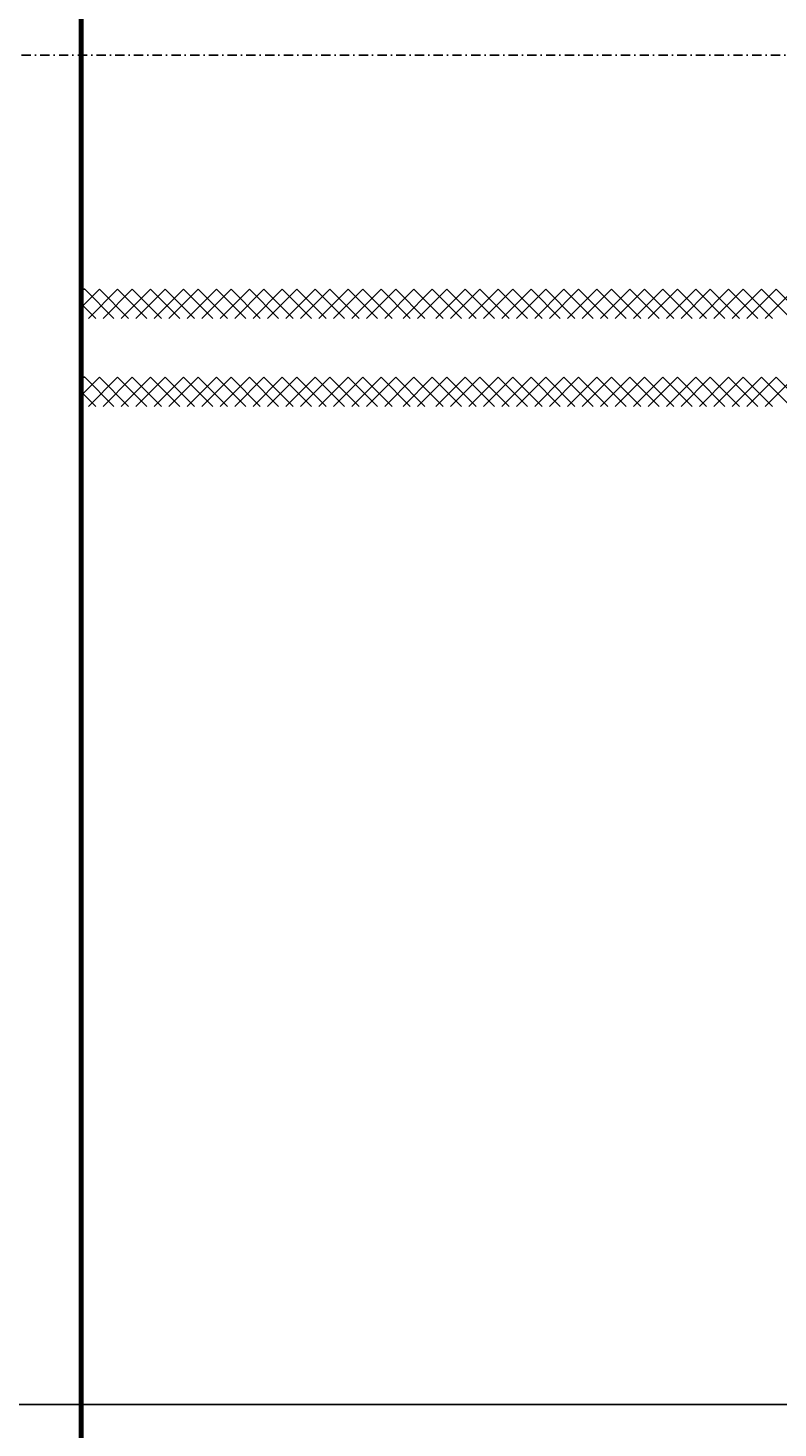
# Model space of a CAD drawing. Header units: millimetres. Extents: x -16263 to 65836, y 12201 to 60971.
# Tile 28 of 66: x 52720 to 53233, y 13153 to 14110. Entities that reach past the tile are written whole.
import ezdxf

# ---------------------------------------------------------------- set-up
doc = ezdxf.new("R2010")
doc.units = ezdxf.units.MM
doc.linetypes.add('DASHDOT', pattern=[25.4, 12.7, -6.35, 0, -6.35])
for name, color, linetype in [('AL$4A---_STEMPEL', 7, 'Continuous'), ('maat', 1, 'Continuous'), ('stramien', 1, 'DASHDOT'), ('vanarris', 253, 'Continuous')]:
    doc.layers.add(name, color=color, linetype=linetype)
doc.styles.get("Standard").update_dxf_attribs({"font": 'arial.ttf'})
doc.dimstyles.new('Annotative', dxfattribs={"dimscale": 0, "dimtxt": 2.5, "dimasz": 2.5, "dimexe": 1.25, "dimexo": 0.625, "dimtad": 1, "dimtxsty": 'Standard', "dimcen": 2.5, "dimadec": 0, "dimazin": 0, "dimtfac": 1, "dimtmove": 0, "dimatfit": 3, "dimfxl": 1, "dimarcsym": 0})

# ---------------------------------------------------------------- blocks, each defined once
blk = doc.blocks.new('vanarris noord')
at = {"layer": 'vanarris', "lineweight": 70}
blk.add_line((36300, -7655), (36300, -4955), dxfattribs=at)
at = {"layer": 'vanarris', "lineweight": 25}
for p, q in [((36300, -5937.5), (36312.5, -5925)), ((36302.5, -5925), (36300, -5925)), ((36322.5, -5945), (36302.5, -5925)), ((36325, -5925), (36305, -5945)), ((36312.5, -5925), (36332.5, -5945)), ((36315, -5945), (36335, -5925)), ((36345, -5945), (36325, -5925)), ((36347.5, -5925), (36327.5, -5945)), ((36335, -5925), (36355, -5945)), ((36337.5, -5945), (36357.5, -5925)), ((36367.5, -5945), (36347.5, -5925)), ((36370, -5925), (36350, -5945)), ((36357.5, -5925), (36377.5, -5945)), ((36360, -5945), (36380, -5925)), ((36390, -5945), (36370, -5925)), ((36392.5, -5925), (36372.5, -5945)), ((36380, -5925), (36400, -5945)), ((36382.5, -5945), (36402.5, -5925)), ((36412.5, -5945), (36392.5, -5925)), ((36415, -5925), (36395, -5945)), ((36402.5, -5925), (36422.5, -5945)), ((36405, -5945), (36425, -5925)), ((36435, -5945), (36415, -5925)), ((36437.5, -5925), (36417.5, -5945)), ((36425, -5925), (36445, -5945)), ((36427.5, -5945), (36447.5, -5925)), ((36457.5, -5945), (36437.5, -5925)), ((36460, -5925), (36440, -5945)), ((36447.5, -5925), (36467.5, -5945)), ((36450, -5945), (36470, -5925)), ((36480, -5945), (36460, -5925)), ((36482.5, -5925), (36462.5, -5945)), ((36470, -5925), (36490, -5945)), ((36472.5, -5945), (36492.5, -5925)), ((36502.5, -5945), (36482.5, -5925)), ((36505, -5925), (36485, -5945)), ((36492.5, -5925), (36512.5, -5945)), ((36495, -5945), (36515, -5925)), ((36525, -5945), (36505, -5925)), ((36527.5, -5925), (36507.5, -5945)), ((36515, -5925), (36535, -5945)), ((36520, -5945), (36540, -5925)), ((36547.5, -5945), (36527.5, -5925)), ((36550, -5925), (36530, -5945)), ((36540, -5925), (36560, -5945)), ((36542.5, -5945), (36562.5, -5925)), ((36570, -5945), (36550, -5925)), ((36572.5, -5925), (36552.5, -5945)), ((36562.5, -5925), (36582.5, -5945)), ((36565, -5945), (36585, -5925)), ((36592.5, -5945), (36572.5, -5925)), ((36595, -5925), (36575, -5945)), ((36585, -5925), (36605, -5945)), ((36587.5, -5945), (36607.5, -5925)), ((36615, -5945), (36595, -5925)), ((36617.5, -5925), (36597.5, -5945)), ((36607.5, -5925), (36627.5, -5945)), ((36610, -5945), (36630, -5925)), ((36637.5, -5945), (36617.5, -5925)), ((36640, -5925), (36620, -5945)), ((36630, -5925), (36650, -5945)), ((36632.5, -5945), (36652.5, -5925)), ((36660, -5945), (36640, -5925)), ((36662.5, -5925), (36642.5, -5945)), ((36652.5, -5925), (36672.5, -5945)), ((36655, -5945), (36675, -5925)), ((36682.5, -5945), (36662.5, -5925)), ((36685, -5925), (36665, -5945)), ((36675, -5925), (36695, -5945)), ((36677.5, -5945), (36697.5, -5925)), ((36705, -5945), (36685, -5925)), ((36707.5, -5925), (36687.5, -5945)), ((36697.5, -5925), (36717.5, -5945)), ((36700, -5945), (36720, -5925)), ((36727.5, -5945), (36707.5, -5925)), ((36730, -5925), (36710, -5945)), ((36720, -5925), (36740, -5945)), ((36722.5, -5945), (36742.5, -5925)), ((36750, -5945), (36730, -5925)), ((36752.5, -5925), (36732.5, -5945)), ((36742.5, -5925), (36762.5, -5945)), ((36745, -5945), (36765, -5925)), ((36772.5, -5945), (36752.5, -5925)), ((36775, -5925), (36755, -5945)), ((36765, -5925), (36785, -5945)), ((36767.5, -5945), (36787.5, -5925)), ((36795, -5945), (36775, -5925)), ((36300, -5935), (36310, -5945)), ((36300, -5997.5), (36312.5, -5985)), ((36302.5, -5985), (36300, -5985)), ((36322.5, -6005), (36302.5, -5985)), ((36325, -5985), (36305, -6005)), ((36312.5, -5985), (36332.5, -6005)), ((36315, -6005), (36335, -5985)), ((36345, -6005), (36325, -5985)), ((36347.5, -5985), (36327.5, -6005)), ((36335, -5985), (36355, -6005)), ((36337.5, -6005), (36357.5, -5985)), ((36367.5, -6005), (36347.5, -5985)), ((36370, -5985), (36350, -6005)), ((36357.5, -5985), (36377.5, -6005)), ((36360, -6005), (36380, -5985)), ((36390, -6005), (36370, -5985)), ((36392.5, -5985), (36372.5, -6005)), ((36380, -5985), (36400, -6005)), ((36382.5, -6005), (36402.5, -5985)), ((36412.5, -6005), (36392.5, -5985)), ((36415, -5985), (36395, -6005)), ((36402.5, -5985), (36422.5, -6005)), ((36405, -6005), (36425, -5985)), ((36435, -6005), (36415, -5985)), ((36437.5, -5985), (36417.5, -6005)), ((36425, -5985), (36445, -6005)), ((36427.5, -6005), (36447.5, -5985)), ((36457.5, -6005), (36437.5, -5985)), ((36460, -5985), (36440, -6005)), ((36447.5, -5985), (36467.5, -6005)), ((36450, -6005), (36470, -5985)), ((36480, -6005), (36460, -5985)), ((36482.5, -5985), (36462.5, -6005)), ((36470, -5985), (36490, -6005)), ((36472.5, -6005), (36492.5, -5985)), ((36502.5, -6005), (36482.5, -5985)), ((36505, -5985), (36485, -6005)), ((36492.5, -5985), (36512.5, -6005)), ((36495, -6005), (36515, -5985)), ((36525, -6005), (36505, -5985)), ((36527.5, -5985), (36507.5, -6005)), ((36515, -5985), (36535, -6005)), ((36520, -6005), (36540, -5985)), ((36547.5, -6005), (36527.5, -5985)), ((36550, -5985), (36530, -6005)), ((36540, -5985), (36560, -6005)), ((36542.5, -6005), (36562.5, -5985)), ((36570, -6005), (36550, -5985)), ((36572.5, -5985), (36552.5, -6005)), ((36562.5, -5985), (36582.5, -6005)), ((36565, -6005), (36585, -5985)), ((36592.5, -6005), (36572.5, -5985)), ((36595, -5985), (36575, -6005)), ((36585, -5985), (36605, -6005)), ((36587.5, -6005), (36607.5, -5985)), ((36615, -6005), (36595, -5985)), ((36617.5, -5985), (36597.5, -6005)), ((36607.5, -5985), (36627.5, -6005)), ((36610, -6005), (36630, -5985)), ((36637.5, -6005), (36617.5, -5985)), ((36640, -5985), (36620, -6005)), ((36630, -5985), (36650, -6005)), ((36632.5, -6005), (36652.5, -5985)), ((36660, -6005), (36640, -5985)), ((36662.5, -5985), (36642.5, -6005)), ((36652.5, -5985), (36672.5, -6005)), ((36655, -6005), (36675, -5985)), ((36682.5, -6005), (36662.5, -5985)), ((36685, -5985), (36665, -6005)), ((36675, -5985), (36695, -6005)), ((36677.5, -6005), (36697.5, -5985)), ((36705, -6005), (36685, -5985)), ((36707.5, -5985), (36687.5, -6005)), ((36697.5, -5985), (36717.5, -6005)), ((36700, -6005), (36720, -5985)), ((36727.5, -6005), (36707.5, -5985)), ((36730, -5985), (36710, -6005)), ((36720, -5985), (36740, -6005)), ((36722.5, -6005), (36742.5, -5985)), ((36750, -6005), (36730, -5985)), ((36752.5, -5985), (36732.5, -6005)), ((36742.5, -5985), (36762.5, -6005)), ((36745, -6005), (36765, -5985)), ((36772.5, -6005), (36752.5, -5985)), ((36775, -5985), (36755, -6005)), ((36765, -5985), (36785, -6005)), ((36767.5, -6005), (36787.5, -5985)), ((36795, -6005), (36775, -5985)), ((36300, -5995), (36310, -6005))]:
    blk.add_line(p, q, dxfattribs=at)
blk = doc.blocks.new('*D283')
at = {"layer": 'Defpoints', "color": 0, "transparency": 16777216}
for p in [(52458.87, 14091.19), (59658.87, 14091.19), (59658.87, 13168.94)]:
    blk.add_point(p, dxfattribs=at)
at = {"layer": 'maat', "color": 0, "lineweight": -2, "transparency": 16777216}
for p, q in [((52458.87, 14090.56), (52458.87, 13167.69)), ((59658.87, 14090.56), (59658.87, 13167.69)), ((52461.37, 13168.94), (59656.37, 13168.94))]:
    blk.add_line(p, q, dxfattribs=at)
at = {"layer": 'maat', "color": 0, "transparency": 16777216}
for points in [[(52461.37, 13169.35), (52461.37, 13168.52), (52458.87, 13168.94)], [(59656.37, 13169.35), (59656.37, 13168.52), (59658.87, 13168.94)]]:
    blk.add_solid(points, dxfattribs=at)
at = {"layer": 'maat', "color": 0, "transparency": 16777216, "insert": (56058.87, 13170.84), "char_height": 2.5, "attachment_point": 5}
blk.add_mtext('7200', dxfattribs=at)

msp = doc.modelspace()

# ---------------------------------------------------------------- linework, layer by layer
at = {"layer": 'stramien', "color": 1, "ltscale": 0.5}
msp.add_lwpolyline([(-16263.493, 14091.188), (63899.959, 14091.188)], dxfattribs=at)

# ---------------------------------------------------------------- block references
at = {"layer": 'AL$4A---_STEMPEL'}
msp.add_blockref('vanarris noord', (16456.374, 19856.188), dxfattribs=at)

# ---------------------------------------------------------------- dimensions: what is measured, and where the dimension line sits
at = {"layer": 'maat'}
dim = msp.add_linear_dim(base=(59658.874, 13168.937), p1=(52458.874, 14091.188), p2=(59658.874, 14091.188), dimstyle='Annotative', dxfattribs=at)
dim.commit()
dim.dimension.update_dxf_attribs({"geometry": '*D283', "text_midpoint": (56058.874, 13170.839)})

doc.saveas('drawing.dxf')
